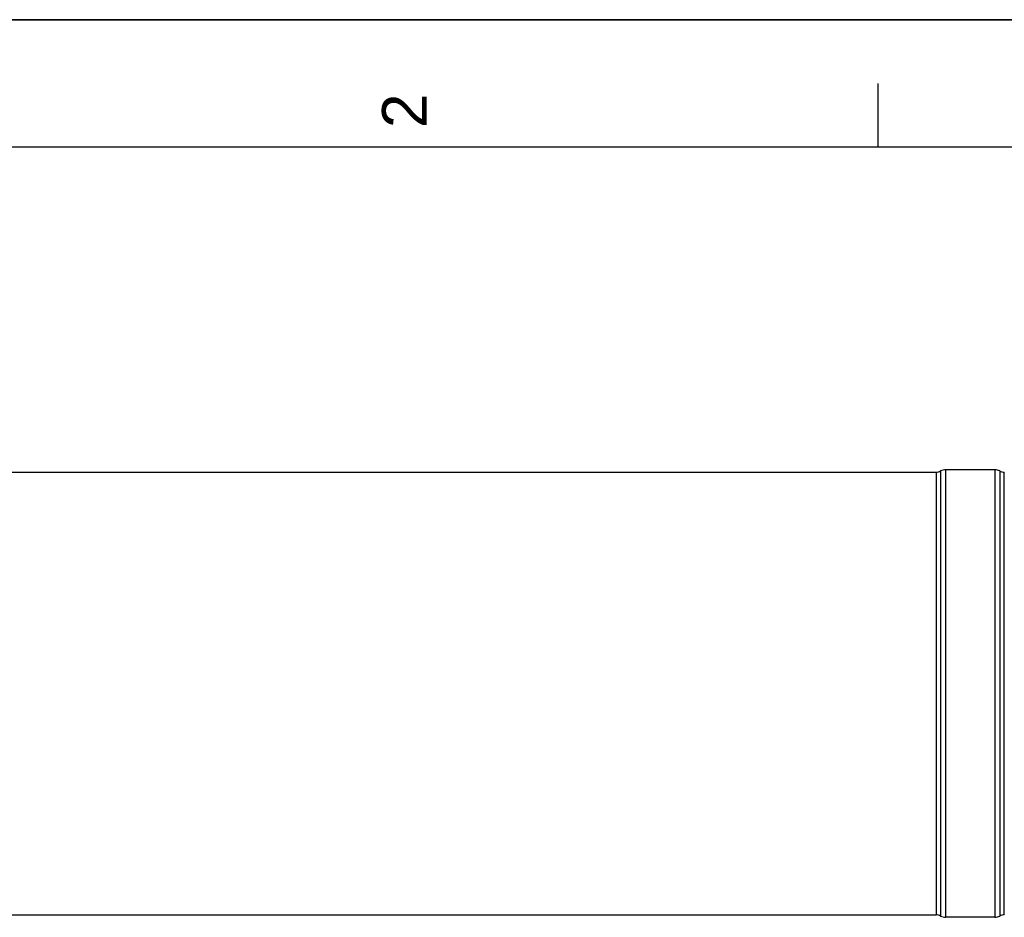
# Model space of a CAD drawing. Header units: millimetres. Extents: x 0 to 297, y 0 to 210.
# Tile 20 of 35: x 155 to 233, y 140 to 210. Entities that reach past the tile are written whole.
import ezdxf

# ---------------------------------------------------------------- set-up
doc = ezdxf.new("R2010")
doc.units = ezdxf.units.MM
doc.header["$LTSCALE"] = 16.335
doc.layers.get('0').update_dxf_attribs({"linetype": 'CONTINUOUS'})
doc.styles.add('TEXTSTYLE_2', font='arial.ttf')

# ---------------------------------------------------------------- blocks, each defined once
blk = doc.blocks.new('MARGEA4_BL0', base_point=(148.514, 105.014))
at = {"color": 7, "linetype": 'Continuous'}
for p, q in [((297.014, 210.014), (0.014, 210.014)), ((222.764, 205.014), (222.764, 200.014)), ((287.014, 200.014), (10.014, 200.014))]:
    blk.add_line(p, q, dxfattribs=at)
at = {"color": 2, "linetype": 'Continuous', "style": 'TEXTSTYLE_2', "oblique": 0.00002}
blk.add_text('2', height=3.5, rotation=90, dxfattribs=at).set_placement((187.389, 201.514))

msp = doc.modelspace()

# ---------------------------------------------------------------- linework, layer by layer
at = {"color": 7, "linetype": 'Continuous'}
for p, q in [((0, 210), (297, 210)), ((39.72, 174.555), (227.318, 174.555)), ((231.915, 174.743), (228.068, 174.743)), ((232.665, 139.845), (232.665, 174.555)), ((27.292, 139.845), (227.318, 139.845)), ((231.915, 139.658), (228.068, 139.658))]:
    msp.add_line(p, q, dxfattribs=at)
at = {"color": 9, "linetype": 'Continuous'}
for p, q in [((227.318, 174.555), (227.318, 139.845)), ((227.671, 174.643), (227.671, 139.757)), ((228.068, 174.743), (228.068, 139.658)), ((231.915, 174.743), (231.915, 139.658)), ((232.312, 174.643), (232.312, 139.757))]:
    msp.add_line(p, q, dxfattribs=at)
at = {"color": 7, "linetype": 'Continuous'}
for centre, radius, start, end in [((227.318, 175.305), 0.75, 270, 298.07249), ((228.068, 173.899), 0.844, 90, 118.07249), ((231.915, 173.899), 0.844, 61.92751, 90), ((232.665, 175.305), 0.75, 241.92751, 270), ((227.318, 139.095), 0.75, 61.92751, 90), ((228.068, 140.501), 0.844, 241.92751, 270), ((231.915, 140.501), 0.844, 270, 298.07249), ((232.665, 139.095), 0.75, 90, 118.07249)]:
    msp.add_arc(centre, radius, start, end, dxfattribs=at)

# ---------------------------------------------------------------- block references
at = {"color": 2, "linetype": 'Continuous'}
msp.add_blockref('MARGEA4_BL0', (148.514, 105.014), dxfattribs=at)

doc.saveas('drawing.dxf')
